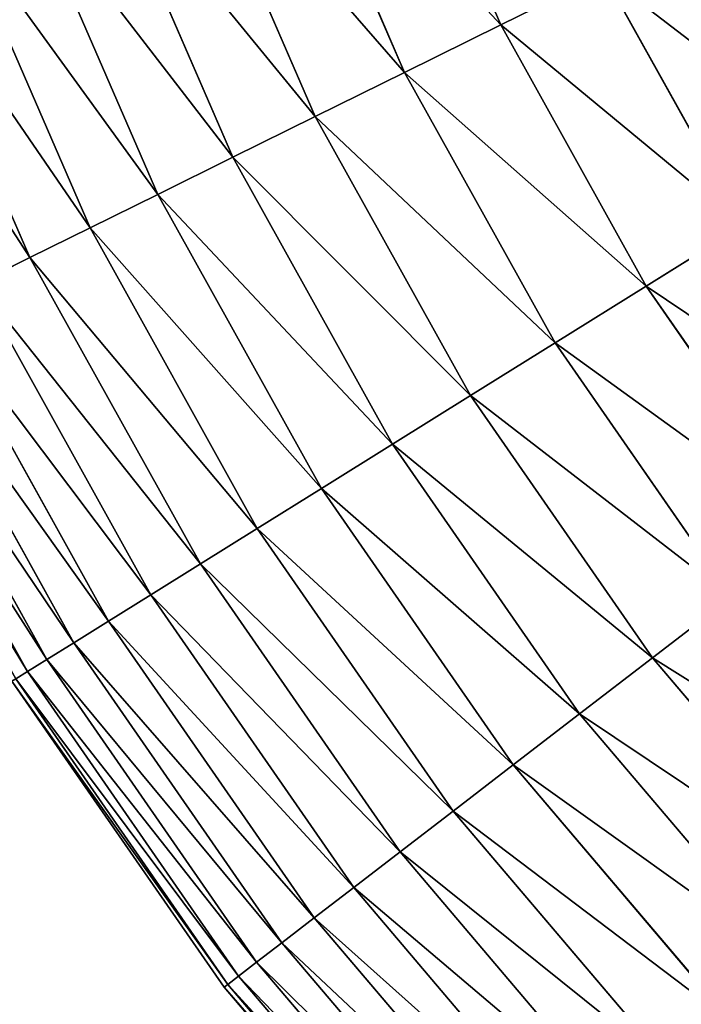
# Model space of a CAD drawing. Extents: x 5 to 965, y 4 to 104.
# Tile 141 of 256: x 228 to 237, y 23 to 36. Entities that reach past the tile are written whole.
import ezdxf

# ---------------------------------------------------------------- set-up
doc = ezdxf.new("R2010")
doc.units = 0
doc.layers.get('0').update_dxf_attribs({"color": 13, "linetype": 'CONTINUOUS'})

# ---------------------------------------------------------------- blocks, each defined once
blk = doc.blocks.new('COMPONENT_4')
for p, q in [((12.411, 35.802, 20.155), (13.981, 32.188, 20.155)), ((12.411, 35.802, 79.725), (13.981, 32.188, 79.725)), ((11.087, 35.302, 22.161), (12.713, 31.561, 22.161)), ((11.087, 35.302, 77.718), (12.713, 31.561, 77.718)), ((9.857, 34.838, 24.235), (11.534, 30.979, 24.235)), ((9.857, 34.838, 75.645), (11.534, 30.979, 75.645)), ((8.724, 34.411, 26.37), (10.448, 30.442, 26.37)), ((8.724, 34.411, 73.51), (10.448, 30.442, 73.51)), ((7.691, 34.021, 28.562), (9.458, 29.953, 28.562)), ((7.691, 34.021, 71.318), (9.458, 29.953, 71.318)), ((6.759, 33.669, 30.806), (8.565, 29.512, 30.806)), ((6.759, 33.669, 69.074), (8.565, 29.512, 69.074)), ((5.932, 33.357, 33.095), (7.772, 29.12, 33.095)), ((5.932, 33.357, 66.784), (7.772, 29.12, 66.784)), ((15.336, 32.858, 18.22), (13.981, 32.188, 20.155)), ((13.981, 32.188, 79.725), (15.336, 32.858, 81.659)), ((15.336, 32.858, 18.22), (17.181, 29.545, 18.22)), ((15.336, 32.858, 81.659), (17.181, 29.545, 81.659)), ((13.981, 32.188, 20.155), (12.713, 31.561, 22.161)), ((12.713, 31.561, 77.718), (13.981, 32.188, 79.725)), ((13.981, 32.188, 20.155), (15.898, 28.746, 20.155)), ((13.981, 32.188, 79.725), (15.898, 28.746, 79.725)), ((12.713, 31.561, 22.161), (11.534, 30.979, 24.235)), ((11.534, 30.979, 75.645), (12.713, 31.561, 77.718)), ((12.713, 31.561, 22.161), (14.697, 27.998, 22.161)), ((12.713, 31.561, 77.718), (14.697, 27.998, 77.718)), ((11.534, 30.979, 24.235), (10.448, 30.442, 26.37)), ((10.448, 30.442, 73.51), (11.534, 30.979, 75.645)), ((11.534, 30.979, 24.235), (13.581, 27.302, 24.235)), ((11.534, 30.979, 75.645), (13.581, 27.302, 75.645)), ((10.448, 30.442, 26.37), (9.458, 29.953, 28.562)), ((9.458, 29.953, 71.318), (10.448, 30.442, 73.51)), ((10.448, 30.442, 26.37), (12.553, 26.662, 26.37)), ((10.448, 30.442, 73.51), (12.553, 26.662, 73.51)), ((9.458, 29.953, 28.562), (8.565, 29.512, 30.806)), ((8.565, 29.512, 69.074), (9.458, 29.953, 71.318)), ((9.458, 29.953, 28.562), (11.615, 26.078, 28.562)), ((9.458, 29.953, 71.318), (11.615, 26.078, 71.318)), ((8.565, 29.512, 30.806), (7.772, 29.12, 33.095)), ((7.772, 29.12, 66.784), (8.565, 29.512, 69.074)), ((8.565, 29.512, 30.806), (10.77, 25.551, 30.806)), ((8.565, 29.512, 69.074), (10.77, 25.551, 69.074)), ((17.181, 29.545, 18.22), (15.898, 28.746, 20.155)), ((15.898, 28.746, 79.725), (17.181, 29.545, 81.659)), ((7.772, 29.12, 33.095), (7.081, 28.779, 35.426)), ((7.081, 28.779, 64.454), (7.772, 29.12, 66.784)), ((7.772, 29.12, 33.095), (10.02, 25.084, 33.095)), ((7.772, 29.12, 66.784), (10.02, 25.084, 66.784)), ((7.081, 28.779, 35.426), (9.366, 24.676, 35.426)), ((7.081, 28.779, 64.454), (9.366, 24.676, 64.454)), ((15.898, 28.746, 20.155), (14.697, 27.998, 22.161)), ((14.697, 27.998, 77.718), (15.898, 28.746, 79.725)), ((15.898, 28.746, 20.155), (18.143, 25.508, 20.155)), ((15.898, 28.746, 79.725), (18.143, 25.508, 79.725)), ((6.494, 28.488, 37.791), (8.809, 24.33, 37.791)), ((6.494, 28.488, 62.089), (8.809, 24.33, 62.089)), ((6.011, 28.25, 40.185), (8.352, 24.045, 40.185)), ((6.011, 28.25, 59.694), (8.352, 24.045, 59.694)), ((5.635, 28.064, 42.603), (7.996, 23.823, 42.603)), ((5.635, 28.064, 57.276), (7.996, 23.823, 57.276)), ((5.365, 27.93, 45.039), (7.741, 23.664, 45.039)), ((5.365, 27.93, 54.841), (7.741, 23.664, 54.841)), ((14.697, 27.998, 22.161), (13.581, 27.302, 24.235)), ((13.581, 27.302, 75.645), (14.697, 27.998, 77.718)), ((14.697, 27.998, 22.161), (17.021, 24.646, 22.161)), ((14.697, 27.998, 77.718), (17.021, 24.646, 77.718)), ((13.581, 27.302, 24.235), (12.553, 26.662, 26.37)), ((12.553, 26.662, 73.51), (13.581, 27.302, 75.645)), ((13.581, 27.302, 24.235), (15.979, 23.844, 24.235)), ((13.581, 27.302, 75.645), (15.979, 23.844, 75.645)), ((12.553, 26.662, 26.37), (11.615, 26.078, 28.562)), ((11.615, 26.078, 71.318), (12.553, 26.662, 73.51)), ((12.553, 26.662, 26.37), (15.018, 23.106, 26.37)), ((12.553, 26.662, 73.51), (15.018, 23.106, 73.51)), ((11.615, 26.078, 28.562), (10.77, 25.551, 30.806)), ((10.77, 25.551, 69.074), (11.615, 26.078, 71.318)), ((11.615, 26.078, 28.562), (14.142, 22.433, 28.562)), ((11.615, 26.078, 71.318), (14.142, 22.433, 71.318)), ((10.77, 25.551, 30.806), (10.02, 25.084, 33.095)), ((10.02, 25.084, 66.784), (10.77, 25.551, 69.074)), ((10.77, 25.551, 30.806), (13.353, 21.826, 30.806)), ((10.77, 25.551, 69.074), (13.353, 21.826, 69.074)), ((10.02, 25.084, 33.095), (9.366, 24.676, 35.426)), ((9.366, 24.676, 64.454), (10.02, 25.084, 66.784)), ((10.02, 25.084, 33.095), (12.652, 21.287, 33.095)), ((10.02, 25.084, 66.784), (12.652, 21.287, 66.784)), ((9.366, 24.676, 35.426), (8.809, 24.33, 37.791)), ((8.809, 24.33, 62.089), (9.366, 24.676, 64.454)), ((9.366, 24.676, 35.426), (12.041, 20.818, 35.426)), ((9.366, 24.676, 64.454), (12.041, 20.818, 64.454)), ((17.021, 24.646, 22.161), (15.979, 23.844, 24.235)), ((17.021, 24.646, 77.718), (15.979, 23.844, 75.645)), ((8.809, 24.33, 37.791), (8.352, 24.045, 40.185)), ((8.352, 24.045, 59.694), (8.809, 24.33, 62.089)), ((8.809, 24.33, 37.791), (11.521, 20.418, 37.791)), ((8.809, 24.33, 62.089), (11.521, 20.418, 62.089)), ((8.352, 24.045, 40.185), (7.996, 23.823, 42.603)), ((7.996, 23.823, 57.276), (8.352, 24.045, 59.694)), ((8.352, 24.045, 40.185), (11.094, 20.09, 40.185)), ((8.352, 24.045, 59.694), (11.094, 20.09, 59.694)), ((7.996, 23.823, 42.603), (7.741, 23.664, 45.039)), ((7.741, 23.664, 54.841), (7.996, 23.823, 57.276)), ((7.996, 23.823, 42.603), (10.761, 19.834, 42.603)), ((7.996, 23.823, 57.276), (10.761, 19.834, 57.276)), ((15.979, 23.844, 24.235), (15.018, 23.106, 26.37)), ((15.979, 23.844, 75.645), (15.018, 23.106, 73.51)), ((15.979, 23.844, 24.235), (18.703, 20.638, 24.235)), ((15.979, 23.844, 75.645), (18.703, 20.638, 75.645)), ((7.741, 23.664, 45.039), (7.587, 23.568, 47.486)), ((7.587, 23.568, 52.393), (7.741, 23.664, 54.841)), ((7.741, 23.664, 45.039), (10.523, 19.651, 45.039)), ((7.741, 23.664, 54.841), (10.523, 19.651, 54.841)), ((7.536, 23.537, 49.94), (10.332, 19.504, 49.94)), ((7.587, 23.568, 47.486), (10.38, 19.541, 47.486)), ((7.587, 23.568, 52.393), (10.38, 19.541, 52.393)), ((15.018, 23.106, 26.37), (14.142, 22.433, 28.562)), ((15.018, 23.106, 73.51), (14.142, 22.433, 71.318)), ((15.018, 23.106, 26.37), (17.82, 19.809, 26.37)), ((15.018, 23.106, 73.51), (17.82, 19.809, 73.51)), ((14.142, 22.433, 28.562), (13.353, 21.826, 30.806)), ((14.142, 22.433, 71.318), (13.353, 21.826, 69.074)), ((14.142, 22.433, 28.562), (17.014, 19.054, 28.562)), ((14.142, 22.433, 71.318), (17.014, 19.054, 71.318)), ((13.353, 21.826, 30.806), (12.652, 21.287, 33.095)), ((13.353, 21.826, 69.074), (12.652, 21.287, 66.784)), ((13.353, 21.826, 30.806), (16.288, 18.372, 30.806)), ((13.353, 21.826, 69.074), (16.288, 18.372, 69.074)), ((12.652, 21.287, 33.095), (12.041, 20.818, 35.426)), ((12.652, 21.287, 66.784), (12.041, 20.818, 64.454)), ((12.652, 21.287, 33.095), (15.643, 17.767, 33.095)), ((12.652, 21.287, 66.784), (15.643, 17.767, 66.784)), ((12.041, 20.818, 35.426), (11.521, 20.418, 37.791)), ((12.041, 20.818, 64.454), (11.521, 20.418, 62.089)), ((12.041, 20.818, 35.426), (15.081, 17.24, 35.426)), ((12.041, 20.818, 64.454), (15.081, 17.24, 64.454)), ((11.521, 20.418, 37.791), (11.094, 20.09, 40.185)), ((11.521, 20.418, 62.089), (11.094, 20.09, 59.694)), ((11.521, 20.418, 37.791), (14.603, 16.792, 37.791)), ((11.521, 20.418, 62.089), (14.603, 16.792, 62.089)), ((11.094, 20.09, 40.185), (10.761, 19.834, 42.603)), ((11.094, 20.09, 59.694), (10.761, 19.834, 57.276)), ((11.094, 20.09, 40.185), (14.211, 16.423, 40.185)), ((11.094, 20.09, 59.694), (14.211, 16.423, 59.694)), ((10.761, 19.834, 42.603), (10.523, 19.651, 45.039)), ((10.761, 19.834, 57.276), (10.523, 19.651, 54.841)), ((10.761, 19.834, 42.603), (13.904, 16.136, 42.603)), ((10.761, 19.834, 57.276), (13.904, 16.136, 57.276)), ((10.523, 19.651, 45.039), (10.38, 19.541, 47.486)), ((10.523, 19.651, 54.841), (10.38, 19.541, 52.393)), ((10.523, 19.651, 45.039), (13.685, 15.93, 45.039)), ((10.523, 19.651, 54.841), (13.685, 15.93, 54.841)), ((10.38, 19.541, 47.486), (10.332, 19.504, 49.94)), ((10.38, 19.541, 52.393), (10.332, 19.504, 49.94)), ((10.332, 19.504, 49.94), (13.509, 15.765, 49.94)), ((10.38, 19.541, 47.486), (13.553, 15.806, 47.486)), ((10.38, 19.541, 52.393), (13.553, 15.806, 52.393))]:
    blk.add_line(p, q)
mesh = blk.add_polyface()
corners = [(12.411, 35.802, 20.155), (15.336, 32.858, 18.22), (13.981, 32.188, 20.155), (13.825, 36.335, 18.22)]
mesh.append_faces([[corners[k] for k in face] for face in [(0, 1, 2), (1, 0, 3)]], dxfattribs={"vtx0": -1})
mesh = blk.add_polyface()
corners = [(15.336, 32.858, 81.659), (12.411, 35.802, 79.725), (13.981, 32.188, 79.725), (13.825, 36.335, 81.659)]
mesh.append_faces([[corners[k] for k in face] for face in [(0, 1, 2), (1, 0, 3)]], dxfattribs={"vtx0": -1})
mesh = blk.add_polyface()
corners = [(11.087, 35.302, 22.161), (13.981, 32.188, 20.155), (12.713, 31.561, 22.161), (12.411, 35.802, 20.155)]
mesh.append_faces([[corners[k] for k in face] for face in [(0, 1, 2), (1, 0, 3)]], dxfattribs={"vtx0": -1})
mesh = blk.add_polyface()
corners = [(13.981, 32.188, 79.725), (11.087, 35.302, 77.718), (12.713, 31.561, 77.718), (12.411, 35.802, 79.725)]
mesh.append_faces([[corners[k] for k in face] for face in [(0, 1, 2), (1, 0, 3)]], dxfattribs={"vtx0": -1})
mesh = blk.add_polyface()
corners = [(9.857, 34.838, 24.235), (12.713, 31.561, 22.161), (11.534, 30.979, 24.235), (11.087, 35.302, 22.161)]
mesh.append_faces([[corners[k] for k in face] for face in [(0, 1, 2), (1, 0, 3)]], dxfattribs={"vtx0": -1})
mesh = blk.add_polyface()
corners = [(12.713, 31.561, 77.718), (9.857, 34.838, 75.645), (11.534, 30.979, 75.645), (11.087, 35.302, 77.718)]
mesh.append_faces([[corners[k] for k in face] for face in [(0, 1, 2), (1, 0, 3)]], dxfattribs={"vtx0": -1})
mesh = blk.add_polyface()
corners = [(8.724, 34.411, 26.37), (11.534, 30.979, 24.235), (10.448, 30.442, 26.37), (9.857, 34.838, 24.235)]
mesh.append_faces([[corners[k] for k in face] for face in [(0, 1, 2), (1, 0, 3)]], dxfattribs={"vtx0": -1})
mesh = blk.add_polyface()
corners = [(11.534, 30.979, 75.645), (8.724, 34.411, 73.51), (10.448, 30.442, 73.51), (9.857, 34.838, 75.645)]
mesh.append_faces([[corners[k] for k in face] for face in [(0, 1, 2), (1, 0, 3)]], dxfattribs={"vtx0": -1})
mesh = blk.add_polyface()
corners = [(7.691, 34.021, 28.562), (10.448, 30.442, 26.37), (9.458, 29.953, 28.562), (8.724, 34.411, 26.37)]
mesh.append_faces([[corners[k] for k in face] for face in [(0, 1, 2), (1, 0, 3)]], dxfattribs={"vtx0": -1})
mesh = blk.add_polyface()
corners = [(10.448, 30.442, 73.51), (7.691, 34.021, 71.318), (9.458, 29.953, 71.318), (8.724, 34.411, 73.51)]
mesh.append_faces([[corners[k] for k in face] for face in [(0, 1, 2), (1, 0, 3)]], dxfattribs={"vtx0": -1})
mesh = blk.add_polyface()
corners = [(6.759, 33.669, 30.806), (9.458, 29.953, 28.562), (8.565, 29.512, 30.806), (7.691, 34.021, 28.562)]
mesh.append_faces([[corners[k] for k in face] for face in [(0, 1, 2), (1, 0, 3)]], dxfattribs={"vtx0": -1})
mesh = blk.add_polyface()
corners = [(9.458, 29.953, 71.318), (6.759, 33.669, 69.074), (8.565, 29.512, 69.074), (7.691, 34.021, 71.318)]
mesh.append_faces([[corners[k] for k in face] for face in [(0, 1, 2), (1, 0, 3)]], dxfattribs={"vtx0": -1})
mesh = blk.add_polyface()
corners = [(5.932, 33.357, 33.095), (8.565, 29.512, 30.806), (7.772, 29.12, 33.095), (6.759, 33.669, 30.806)]
mesh.append_faces([[corners[k] for k in face] for face in [(0, 1, 2), (1, 0, 3)]], dxfattribs={"vtx0": -1})
mesh = blk.add_polyface()
corners = [(8.565, 29.512, 69.074), (5.932, 33.357, 66.784), (7.772, 29.12, 66.784), (6.759, 33.669, 69.074)]
mesh.append_faces([[corners[k] for k in face] for face in [(0, 1, 2), (1, 0, 3)]], dxfattribs={"vtx0": -1})
mesh = blk.add_polyface()
corners = [(15.336, 32.858, 18.22), (18.543, 30.394, 16.362), (17.181, 29.545, 18.22), (16.775, 33.569, 16.362)]
mesh.append_faces([[corners[k] for k in face] for face in [(0, 1, 2), (1, 0, 3)]], dxfattribs={"vtx0": -1})
mesh = blk.add_polyface()
corners = [(18.543, 30.394, 83.518), (15.336, 32.858, 81.659), (17.181, 29.545, 81.659), (16.775, 33.569, 83.518)]
mesh.append_faces([[corners[k] for k in face] for face in [(0, 1, 2), (1, 0, 3)]], dxfattribs={"vtx0": -1})
mesh = blk.add_polyface()
corners = [(5.21, 33.085, 35.426), (7.772, 29.12, 33.095), (7.081, 28.779, 35.426), (5.932, 33.357, 33.095)]
mesh.append_faces([[corners[k] for k in face] for face in [(0, 1, 2), (1, 0, 3)]], dxfattribs={"vtx0": -1})
mesh = blk.add_polyface()
corners = [(7.772, 29.12, 66.784), (5.21, 33.085, 64.454), (7.081, 28.779, 64.454), (5.932, 33.357, 66.784)]
mesh.append_faces([[corners[k] for k in face] for face in [(0, 1, 2), (1, 0, 3)]], dxfattribs={"vtx0": -1})
mesh = blk.add_polyface()
corners = [(13.981, 32.188, 20.155), (17.181, 29.545, 18.22), (15.898, 28.746, 20.155), (15.336, 32.858, 18.22)]
mesh.append_faces([[corners[k] for k in face] for face in [(0, 1, 2), (1, 0, 3)]], dxfattribs={"vtx0": -1})
mesh = blk.add_polyface()
corners = [(17.181, 29.545, 81.659), (13.981, 32.188, 79.725), (15.898, 28.746, 79.725), (15.336, 32.858, 81.659)]
mesh.append_faces([[corners[k] for k in face] for face in [(0, 1, 2), (1, 0, 3)]], dxfattribs={"vtx0": -1})
mesh = blk.add_polyface()
corners = [(12.713, 31.561, 22.161), (15.898, 28.746, 20.155), (14.697, 27.998, 22.161), (13.981, 32.188, 20.155)]
mesh.append_faces([[corners[k] for k in face] for face in [(0, 1, 2), (1, 0, 3)]], dxfattribs={"vtx0": -1})
mesh = blk.add_polyface()
corners = [(15.898, 28.746, 79.725), (12.713, 31.561, 77.718), (14.697, 27.998, 77.718), (13.981, 32.188, 79.725)]
mesh.append_faces([[corners[k] for k in face] for face in [(0, 1, 2), (1, 0, 3)]], dxfattribs={"vtx0": -1})
mesh = blk.add_polyface()
corners = [(11.534, 30.979, 24.235), (14.697, 27.998, 22.161), (13.581, 27.302, 24.235), (12.713, 31.561, 22.161)]
mesh.append_faces([[corners[k] for k in face] for face in [(0, 1, 2), (1, 0, 3)]], dxfattribs={"vtx0": -1})
mesh = blk.add_polyface()
corners = [(14.697, 27.998, 77.718), (11.534, 30.979, 75.645), (13.581, 27.302, 75.645), (12.713, 31.561, 77.718)]
mesh.append_faces([[corners[k] for k in face] for face in [(0, 1, 2), (1, 0, 3)]], dxfattribs={"vtx0": -1})
mesh = blk.add_polyface()
corners = [(10.448, 30.442, 26.37), (13.581, 27.302, 24.235), (12.553, 26.662, 26.37), (11.534, 30.979, 24.235)]
mesh.append_faces([[corners[k] for k in face] for face in [(0, 1, 2), (1, 0, 3)]], dxfattribs={"vtx0": -1})
mesh = blk.add_polyface()
corners = [(13.581, 27.302, 75.645), (10.448, 30.442, 73.51), (12.553, 26.662, 73.51), (11.534, 30.979, 75.645)]
mesh.append_faces([[corners[k] for k in face] for face in [(0, 1, 2), (1, 0, 3)]], dxfattribs={"vtx0": -1})
mesh = blk.add_polyface()
corners = [(9.458, 29.953, 28.562), (12.553, 26.662, 26.37), (11.615, 26.078, 28.562), (10.448, 30.442, 26.37)]
mesh.append_faces([[corners[k] for k in face] for face in [(0, 1, 2), (1, 0, 3)]], dxfattribs={"vtx0": -1})
mesh = blk.add_polyface()
corners = [(12.553, 26.662, 73.51), (9.458, 29.953, 71.318), (11.615, 26.078, 71.318), (10.448, 30.442, 73.51)]
mesh.append_faces([[corners[k] for k in face] for face in [(0, 1, 2), (1, 0, 3)]], dxfattribs={"vtx0": -1})
mesh = blk.add_polyface()
corners = [(8.565, 29.512, 30.806), (11.615, 26.078, 28.562), (10.77, 25.551, 30.806), (9.458, 29.953, 28.562)]
mesh.append_faces([[corners[k] for k in face] for face in [(0, 1, 2), (1, 0, 3)]], dxfattribs={"vtx0": -1})
mesh = blk.add_polyface()
corners = [(11.615, 26.078, 71.318), (8.565, 29.512, 69.074), (10.77, 25.551, 69.074), (9.458, 29.953, 71.318)]
mesh.append_faces([[corners[k] for k in face] for face in [(0, 1, 2), (1, 0, 3)]], dxfattribs={"vtx0": -1})
mesh = blk.add_polyface()
corners = [(7.772, 29.12, 33.095), (10.77, 25.551, 30.806), (10.02, 25.084, 33.095), (8.565, 29.512, 30.806)]
mesh.append_faces([[corners[k] for k in face] for face in [(0, 1, 2), (1, 0, 3)]], dxfattribs={"vtx0": -1})
mesh = blk.add_polyface()
corners = [(10.77, 25.551, 69.074), (7.772, 29.12, 66.784), (10.02, 25.084, 66.784), (8.565, 29.512, 69.074)]
mesh.append_faces([[corners[k] for k in face] for face in [(0, 1, 2), (1, 0, 3)]], dxfattribs={"vtx0": -1})
mesh = blk.add_polyface()
corners = [(15.898, 28.746, 20.155), (19.341, 26.429, 18.22), (18.143, 25.508, 20.155), (17.181, 29.545, 18.22)]
mesh.append_faces([[corners[k] for k in face] for face in [(0, 1, 2), (1, 0, 3)]], dxfattribs={"vtx0": -1})
mesh = blk.add_polyface()
corners = [(19.341, 26.429, 81.659), (15.898, 28.746, 79.725), (18.143, 25.508, 79.725), (17.181, 29.545, 81.659)]
mesh.append_faces([[corners[k] for k in face] for face in [(0, 1, 2), (1, 0, 3)]], dxfattribs={"vtx0": -1})
mesh = blk.add_polyface()
corners = [(7.081, 28.779, 35.426), (10.02, 25.084, 33.095), (9.366, 24.676, 35.426), (7.772, 29.12, 33.095)]
mesh.append_faces([[corners[k] for k in face] for face in [(0, 1, 2), (1, 0, 3)]], dxfattribs={"vtx0": -1})
mesh = blk.add_polyface()
corners = [(10.02, 25.084, 66.784), (7.081, 28.779, 64.454), (9.366, 24.676, 64.454), (7.772, 29.12, 66.784)]
mesh.append_faces([[corners[k] for k in face] for face in [(0, 1, 2), (1, 0, 3)]], dxfattribs={"vtx0": -1})
mesh = blk.add_polyface()
corners = [(6.494, 28.488, 37.791), (9.366, 24.676, 35.426), (8.809, 24.33, 37.791), (7.081, 28.779, 35.426)]
mesh.append_faces([[corners[k] for k in face] for face in [(0, 1, 2), (1, 0, 3)]], dxfattribs={"vtx0": -1})
mesh = blk.add_polyface()
corners = [(9.366, 24.676, 64.454), (6.494, 28.488, 62.089), (8.809, 24.33, 62.089), (7.081, 28.779, 64.454)]
mesh.append_faces([[corners[k] for k in face] for face in [(0, 1, 2), (1, 0, 3)]], dxfattribs={"vtx0": -1})
mesh = blk.add_polyface()
corners = [(14.697, 27.998, 22.161), (18.143, 25.508, 20.155), (17.021, 24.646, 22.161), (15.898, 28.746, 20.155)]
mesh.append_faces([[corners[k] for k in face] for face in [(0, 1, 2), (1, 0, 3)]], dxfattribs={"vtx0": -1})
mesh = blk.add_polyface()
corners = [(18.143, 25.508, 79.725), (14.697, 27.998, 77.718), (17.021, 24.646, 77.718), (15.898, 28.746, 79.725)]
mesh.append_faces([[corners[k] for k in face] for face in [(0, 1, 2), (1, 0, 3)]], dxfattribs={"vtx0": -1})
mesh = blk.add_polyface()
corners = [(6.011, 28.25, 40.185), (8.809, 24.33, 37.791), (8.352, 24.045, 40.185), (6.494, 28.488, 37.791)]
mesh.append_faces([[corners[k] for k in face] for face in [(0, 1, 2), (1, 0, 3)]], dxfattribs={"vtx0": -1})
mesh = blk.add_polyface()
corners = [(8.809, 24.33, 62.089), (6.011, 28.25, 59.694), (8.352, 24.045, 59.694), (6.494, 28.488, 62.089)]
mesh.append_faces([[corners[k] for k in face] for face in [(0, 1, 2), (1, 0, 3)]], dxfattribs={"vtx0": -1})
mesh = blk.add_polyface()
corners = [(5.635, 28.064, 42.603), (8.352, 24.045, 40.185), (7.996, 23.823, 42.603), (6.011, 28.25, 40.185)]
mesh.append_faces([[corners[k] for k in face] for face in [(0, 1, 2), (1, 0, 3)]], dxfattribs={"vtx0": -1})
mesh = blk.add_polyface()
corners = [(8.352, 24.045, 59.694), (5.635, 28.064, 57.276), (7.996, 23.823, 57.276), (6.011, 28.25, 59.694)]
mesh.append_faces([[corners[k] for k in face] for face in [(0, 1, 2), (1, 0, 3)]], dxfattribs={"vtx0": -1})
mesh = blk.add_polyface()
corners = [(5.365, 27.93, 45.039), (7.996, 23.823, 42.603), (7.741, 23.664, 45.039), (5.635, 28.064, 42.603)]
mesh.append_faces([[corners[k] for k in face] for face in [(0, 1, 2), (1, 0, 3)]], dxfattribs={"vtx0": -1})
mesh = blk.add_polyface()
corners = [(7.996, 23.823, 57.276), (5.365, 27.93, 54.841), (7.741, 23.664, 54.841), (5.635, 28.064, 57.276)]
mesh.append_faces([[corners[k] for k in face] for face in [(0, 1, 2), (1, 0, 3)]], dxfattribs={"vtx0": -1})
mesh = blk.add_polyface()
corners = [(5.203, 27.85, 47.486), (7.741, 23.664, 45.039), (7.587, 23.568, 47.486), (5.365, 27.93, 45.039)]
mesh.append_faces([[corners[k] for k in face] for face in [(0, 1, 2), (1, 0, 3)]], dxfattribs={"vtx0": -1})
mesh = blk.add_polyface()
corners = [(7.741, 23.664, 54.841), (5.203, 27.85, 52.393), (7.587, 23.568, 52.393), (5.365, 27.93, 54.841)]
mesh.append_faces([[corners[k] for k in face] for face in [(0, 1, 2), (1, 0, 3)]], dxfattribs={"vtx0": -1})
mesh = blk.add_polyface()
corners = [(13.581, 27.302, 24.235), (17.021, 24.646, 22.161), (15.979, 23.844, 24.235), (14.697, 27.998, 22.161)]
mesh.append_faces([[corners[k] for k in face] for face in [(0, 1, 2), (1, 0, 3)]], dxfattribs={"vtx0": -1})
mesh = blk.add_polyface()
corners = [(17.021, 24.646, 77.718), (13.581, 27.302, 75.645), (15.979, 23.844, 75.645), (14.697, 27.998, 77.718)]
mesh.append_faces([[corners[k] for k in face] for face in [(0, 1, 2), (1, 0, 3)]], dxfattribs={"vtx0": -1})
mesh = blk.add_polyface()
corners = [(12.553, 26.662, 26.37), (15.979, 23.844, 24.235), (15.018, 23.106, 26.37), (13.581, 27.302, 24.235)]
mesh.append_faces([[corners[k] for k in face] for face in [(0, 1, 2), (1, 0, 3)]], dxfattribs={"vtx0": -1})
mesh = blk.add_polyface()
corners = [(15.979, 23.844, 75.645), (12.553, 26.662, 73.51), (15.018, 23.106, 73.51), (13.581, 27.302, 75.645)]
mesh.append_faces([[corners[k] for k in face] for face in [(0, 1, 2), (1, 0, 3)]], dxfattribs={"vtx0": -1})
mesh = blk.add_polyface()
corners = [(11.615, 26.078, 28.562), (15.018, 23.106, 26.37), (14.142, 22.433, 28.562), (12.553, 26.662, 26.37)]
mesh.append_faces([[corners[k] for k in face] for face in [(0, 1, 2), (1, 0, 3)]], dxfattribs={"vtx0": -1})
mesh = blk.add_polyface()
corners = [(15.018, 23.106, 73.51), (11.615, 26.078, 71.318), (14.142, 22.433, 71.318), (12.553, 26.662, 73.51)]
mesh.append_faces([[corners[k] for k in face] for face in [(0, 1, 2), (1, 0, 3)]], dxfattribs={"vtx0": -1})
mesh = blk.add_polyface()
corners = [(10.77, 25.551, 30.806), (14.142, 22.433, 28.562), (13.353, 21.826, 30.806), (11.615, 26.078, 28.562)]
mesh.append_faces([[corners[k] for k in face] for face in [(0, 1, 2), (1, 0, 3)]], dxfattribs={"vtx0": -1})
mesh = blk.add_polyface()
corners = [(14.142, 22.433, 71.318), (10.77, 25.551, 69.074), (13.353, 21.826, 69.074), (11.615, 26.078, 71.318)]
mesh.append_faces([[corners[k] for k in face] for face in [(0, 1, 2), (1, 0, 3)]], dxfattribs={"vtx0": -1})
mesh = blk.add_polyface()
corners = [(10.02, 25.084, 33.095), (13.353, 21.826, 30.806), (12.652, 21.287, 33.095), (10.77, 25.551, 30.806)]
mesh.append_faces([[corners[k] for k in face] for face in [(0, 1, 2), (1, 0, 3)]], dxfattribs={"vtx0": -1})
mesh = blk.add_polyface()
corners = [(13.353, 21.826, 69.074), (10.02, 25.084, 66.784), (12.652, 21.287, 66.784), (10.77, 25.551, 69.074)]
mesh.append_faces([[corners[k] for k in face] for face in [(0, 1, 2), (1, 0, 3)]], dxfattribs={"vtx0": -1})
mesh = blk.add_polyface()
corners = [(9.366, 24.676, 35.426), (12.652, 21.287, 33.095), (12.041, 20.818, 35.426), (10.02, 25.084, 33.095)]
mesh.append_faces([[corners[k] for k in face] for face in [(0, 1, 2), (1, 0, 3)]], dxfattribs={"vtx0": -1})
mesh = blk.add_polyface()
corners = [(12.652, 21.287, 66.784), (9.366, 24.676, 64.454), (12.041, 20.818, 64.454), (10.02, 25.084, 66.784)]
mesh.append_faces([[corners[k] for k in face] for face in [(0, 1, 2), (1, 0, 3)]], dxfattribs={"vtx0": -1})
mesh = blk.add_polyface()
corners = [(8.809, 24.33, 37.791), (12.041, 20.818, 35.426), (11.521, 20.418, 37.791), (9.366, 24.676, 35.426)]
mesh.append_faces([[corners[k] for k in face] for face in [(0, 1, 2), (1, 0, 3)]], dxfattribs={"vtx0": -1})
mesh = blk.add_polyface()
corners = [(12.041, 20.818, 64.454), (8.809, 24.33, 62.089), (11.521, 20.418, 62.089), (9.366, 24.676, 64.454)]
mesh.append_faces([[corners[k] for k in face] for face in [(0, 1, 2), (1, 0, 3)]], dxfattribs={"vtx0": -1})
mesh = blk.add_polyface()
corners = [(15.979, 23.844, 24.235), (19.662, 21.537, 22.161), (18.703, 20.638, 24.235), (17.021, 24.646, 22.161)]
mesh.append_faces([[corners[k] for k in face] for face in [(0, 1, 2), (1, 0, 3)]], dxfattribs={"vtx0": -1})
mesh = blk.add_polyface()
corners = [(19.662, 21.537, 77.718), (15.979, 23.844, 75.645), (18.703, 20.638, 75.645), (17.021, 24.646, 77.718)]
mesh.append_faces([[corners[k] for k in face] for face in [(0, 1, 2), (1, 0, 3)]], dxfattribs={"vtx0": -1})
mesh = blk.add_polyface()
corners = [(8.352, 24.045, 40.185), (11.521, 20.418, 37.791), (11.094, 20.09, 40.185), (8.809, 24.33, 37.791)]
mesh.append_faces([[corners[k] for k in face] for face in [(0, 1, 2), (1, 0, 3)]], dxfattribs={"vtx0": -1})
mesh = blk.add_polyface()
corners = [(11.521, 20.418, 62.089), (8.352, 24.045, 59.694), (11.094, 20.09, 59.694), (8.809, 24.33, 62.089)]
mesh.append_faces([[corners[k] for k in face] for face in [(0, 1, 2), (1, 0, 3)]], dxfattribs={"vtx0": -1})
mesh = blk.add_polyface()
corners = [(7.996, 23.823, 42.603), (11.094, 20.09, 40.185), (10.761, 19.834, 42.603), (8.352, 24.045, 40.185)]
mesh.append_faces([[corners[k] for k in face] for face in [(0, 1, 2), (1, 0, 3)]], dxfattribs={"vtx0": -1})
mesh = blk.add_polyface()
corners = [(11.094, 20.09, 59.694), (7.996, 23.823, 57.276), (10.761, 19.834, 57.276), (8.352, 24.045, 59.694)]
mesh.append_faces([[corners[k] for k in face] for face in [(0, 1, 2), (1, 0, 3)]], dxfattribs={"vtx0": -1})
mesh = blk.add_polyface()
corners = [(7.741, 23.664, 45.039), (10.761, 19.834, 42.603), (10.523, 19.651, 45.039), (7.996, 23.823, 42.603)]
mesh.append_faces([[corners[k] for k in face] for face in [(0, 1, 2), (1, 0, 3)]], dxfattribs={"vtx0": -1})
mesh = blk.add_polyface()
corners = [(10.761, 19.834, 57.276), (7.741, 23.664, 54.841), (10.523, 19.651, 54.841), (7.996, 23.823, 57.276)]
mesh.append_faces([[corners[k] for k in face] for face in [(0, 1, 2), (1, 0, 3)]], dxfattribs={"vtx0": -1})
mesh = blk.add_polyface()
corners = [(15.018, 23.106, 26.37), (18.703, 20.638, 24.235), (17.82, 19.809, 26.37), (15.979, 23.844, 24.235)]
mesh.append_faces([[corners[k] for k in face] for face in [(0, 1, 2), (1, 0, 3)]], dxfattribs={"vtx0": -1})
mesh = blk.add_polyface()
corners = [(18.703, 20.638, 75.645), (15.018, 23.106, 73.51), (17.82, 19.809, 73.51), (15.979, 23.844, 75.645)]
mesh.append_faces([[corners[k] for k in face] for face in [(0, 1, 2), (1, 0, 3)]], dxfattribs={"vtx0": -1})
mesh = blk.add_polyface()
corners = [(7.587, 23.568, 47.486), (10.523, 19.651, 45.039), (10.38, 19.541, 47.486), (7.741, 23.664, 45.039)]
mesh.append_faces([[corners[k] for k in face] for face in [(0, 1, 2), (1, 0, 3)]], dxfattribs={"vtx0": -1})
mesh = blk.add_polyface()
corners = [(10.523, 19.651, 54.841), (7.587, 23.568, 52.393), (10.38, 19.541, 52.393), (7.741, 23.664, 54.841)]
mesh.append_faces([[corners[k] for k in face] for face in [(0, 1, 2), (1, 0, 3)]], dxfattribs={"vtx0": -1})
mesh = blk.add_polyface()
corners = [(7.536, 23.537, 49.94), (10.38, 19.541, 47.486), (10.332, 19.504, 49.94), (7.587, 23.568, 47.486)]
mesh.append_faces([[corners[k] for k in face] for face in [(0, 1, 2), (1, 0, 3)]], dxfattribs={"vtx0": -1})
mesh = blk.add_polyface()
corners = [(10.38, 19.541, 52.393), (7.536, 23.537, 49.94), (10.332, 19.504, 49.94), (7.587, 23.568, 52.393)]
mesh.append_faces([[corners[k] for k in face] for face in [(0, 1, 2), (1, 0, 3)]], dxfattribs={"vtx0": -1})
mesh = blk.add_polyface()
corners = [(14.142, 22.433, 28.562), (17.82, 19.809, 26.37), (17.014, 19.054, 28.562), (15.018, 23.106, 26.37)]
mesh.append_faces([[corners[k] for k in face] for face in [(0, 1, 2), (1, 0, 3)]], dxfattribs={"vtx0": -1})
mesh = blk.add_polyface()
corners = [(17.82, 19.809, 73.51), (14.142, 22.433, 71.318), (17.014, 19.054, 71.318), (15.018, 23.106, 73.51)]
mesh.append_faces([[corners[k] for k in face] for face in [(0, 1, 2), (1, 0, 3)]], dxfattribs={"vtx0": -1})
mesh = blk.add_polyface()
corners = [(13.353, 21.826, 30.806), (17.014, 19.054, 28.562), (16.288, 18.372, 30.806), (14.142, 22.433, 28.562)]
mesh.append_faces([[corners[k] for k in face] for face in [(0, 1, 2), (1, 0, 3)]], dxfattribs={"vtx0": -1})
mesh = blk.add_polyface()
corners = [(17.014, 19.054, 71.318), (13.353, 21.826, 69.074), (16.288, 18.372, 69.074), (14.142, 22.433, 71.318)]
mesh.append_faces([[corners[k] for k in face] for face in [(0, 1, 2), (1, 0, 3)]], dxfattribs={"vtx0": -1})
mesh = blk.add_polyface()
corners = [(12.652, 21.287, 33.095), (16.288, 18.372, 30.806), (15.643, 17.767, 33.095), (13.353, 21.826, 30.806)]
mesh.append_faces([[corners[k] for k in face] for face in [(0, 1, 2), (1, 0, 3)]], dxfattribs={"vtx0": -1})
mesh = blk.add_polyface()
corners = [(16.288, 18.372, 69.074), (12.652, 21.287, 66.784), (15.643, 17.767, 66.784), (13.353, 21.826, 69.074)]
mesh.append_faces([[corners[k] for k in face] for face in [(0, 1, 2), (1, 0, 3)]], dxfattribs={"vtx0": -1})
mesh = blk.add_polyface()
corners = [(12.041, 20.818, 35.426), (15.643, 17.767, 33.095), (15.081, 17.24, 35.426), (12.652, 21.287, 33.095)]
mesh.append_faces([[corners[k] for k in face] for face in [(0, 1, 2), (1, 0, 3)]], dxfattribs={"vtx0": -1})
mesh = blk.add_polyface()
corners = [(15.643, 17.767, 66.784), (12.041, 20.818, 64.454), (15.081, 17.24, 64.454), (12.652, 21.287, 66.784)]
mesh.append_faces([[corners[k] for k in face] for face in [(0, 1, 2), (1, 0, 3)]], dxfattribs={"vtx0": -1})
mesh = blk.add_polyface()
corners = [(11.521, 20.418, 37.791), (15.081, 17.24, 35.426), (14.603, 16.792, 37.791), (12.041, 20.818, 35.426)]
mesh.append_faces([[corners[k] for k in face] for face in [(0, 1, 2), (1, 0, 3)]], dxfattribs={"vtx0": -1})
mesh = blk.add_polyface()
corners = [(15.081, 17.24, 64.454), (11.521, 20.418, 62.089), (14.603, 16.792, 62.089), (12.041, 20.818, 64.454)]
mesh.append_faces([[corners[k] for k in face] for face in [(0, 1, 2), (1, 0, 3)]], dxfattribs={"vtx0": -1})
mesh = blk.add_polyface()
corners = [(11.094, 20.09, 40.185), (14.603, 16.792, 37.791), (14.211, 16.423, 40.185), (11.521, 20.418, 37.791)]
mesh.append_faces([[corners[k] for k in face] for face in [(0, 1, 2), (1, 0, 3)]], dxfattribs={"vtx0": -1})
mesh = blk.add_polyface()
corners = [(14.603, 16.792, 62.089), (11.094, 20.09, 59.694), (14.211, 16.423, 59.694), (11.521, 20.418, 62.089)]
mesh.append_faces([[corners[k] for k in face] for face in [(0, 1, 2), (1, 0, 3)]], dxfattribs={"vtx0": -1})
mesh = blk.add_polyface()
corners = [(10.761, 19.834, 42.603), (14.211, 16.423, 40.185), (13.904, 16.136, 42.603), (11.094, 20.09, 40.185)]
mesh.append_faces([[corners[k] for k in face] for face in [(0, 1, 2), (1, 0, 3)]], dxfattribs={"vtx0": -1})
mesh = blk.add_polyface()
corners = [(14.211, 16.423, 59.694), (10.761, 19.834, 57.276), (13.904, 16.136, 57.276), (11.094, 20.09, 59.694)]
mesh.append_faces([[corners[k] for k in face] for face in [(0, 1, 2), (1, 0, 3)]], dxfattribs={"vtx0": -1})
mesh = blk.add_polyface()
corners = [(10.523, 19.651, 45.039), (13.904, 16.136, 42.603), (13.685, 15.93, 45.039), (10.761, 19.834, 42.603)]
mesh.append_faces([[corners[k] for k in face] for face in [(0, 1, 2), (1, 0, 3)]], dxfattribs={"vtx0": -1})
mesh = blk.add_polyface()
corners = [(13.904, 16.136, 57.276), (10.523, 19.651, 54.841), (13.685, 15.93, 54.841), (10.761, 19.834, 57.276)]
mesh.append_faces([[corners[k] for k in face] for face in [(0, 1, 2), (1, 0, 3)]], dxfattribs={"vtx0": -1})
mesh = blk.add_polyface()
corners = [(10.38, 19.541, 47.486), (13.685, 15.93, 45.039), (13.553, 15.806, 47.486), (10.523, 19.651, 45.039)]
mesh.append_faces([[corners[k] for k in face] for face in [(0, 1, 2), (1, 0, 3)]], dxfattribs={"vtx0": -1})
mesh = blk.add_polyface()
corners = [(13.685, 15.93, 54.841), (10.38, 19.541, 52.393), (13.553, 15.806, 52.393), (10.523, 19.651, 54.841)]
mesh.append_faces([[corners[k] for k in face] for face in [(0, 1, 2), (1, 0, 3)]], dxfattribs={"vtx0": -1})
mesh = blk.add_polyface()
corners = [(10.332, 19.504, 49.94), (13.553, 15.806, 47.486), (13.509, 15.765, 49.94), (10.38, 19.541, 47.486)]
mesh.append_faces([[corners[k] for k in face] for face in [(0, 1, 2), (1, 0, 3)]], dxfattribs={"vtx0": -1})
mesh = blk.add_polyface()
corners = [(13.553, 15.806, 52.393), (10.332, 19.504, 49.94), (13.509, 15.765, 49.94), (10.38, 19.541, 52.393)]
mesh.append_faces([[corners[k] for k in face] for face in [(0, 1, 2), (1, 0, 3)]], dxfattribs={"vtx0": -1})
blk = doc.blocks.new('COMPONENT_5')
blk.add_blockref('COMPONENT_4', (0, 0))
blk = doc.blocks.new('GROUP_9')
blk.add_blockref('COMPONENT_5', (135, 0))
blk = doc.blocks.new('GROUP_14')
blk.add_blockref('GROUP_9', (79.918, 0))

msp = doc.modelspace()

# ---------------------------------------------------------------- block references
msp.add_blockref('GROUP_14', (5.361, 3.573, 2.908))

doc.saveas('drawing.dxf')
